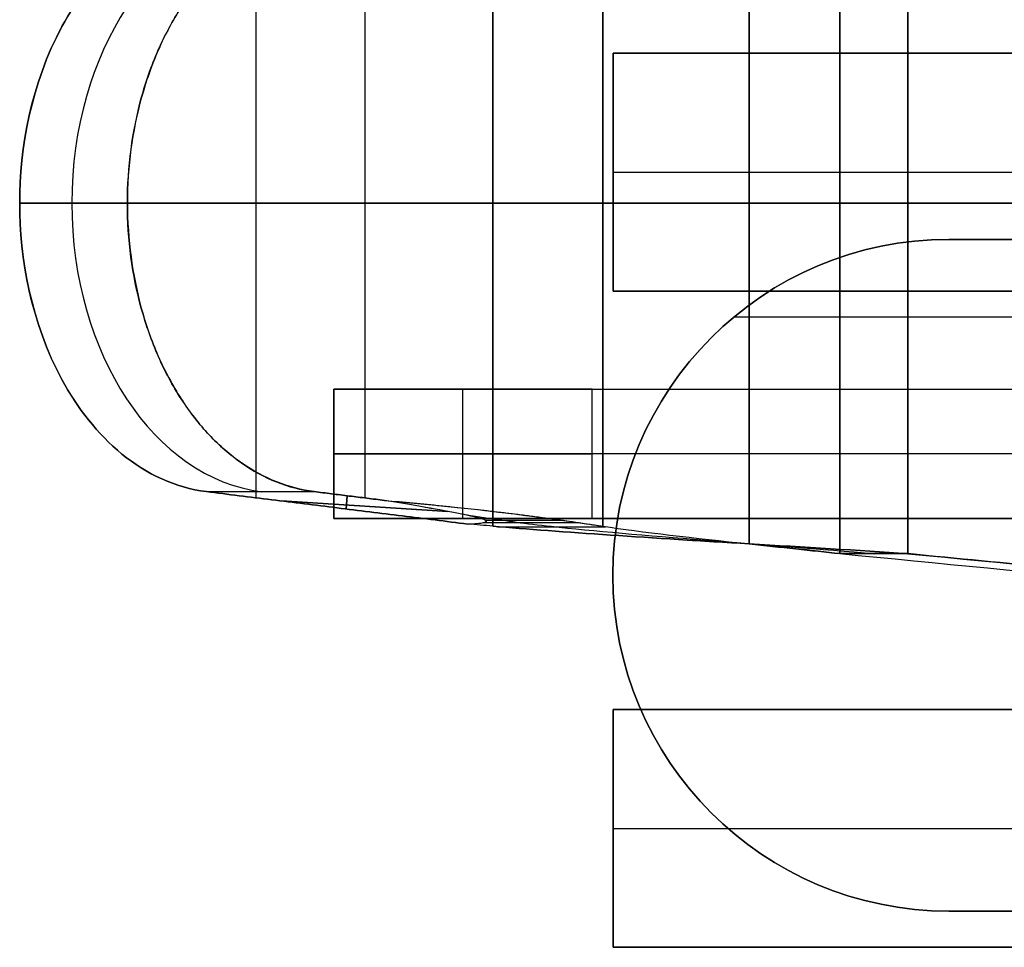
# Model space of a CAD drawing. Header units: millimetres. Extents: x -250 to 250, y -226 to 214.
# Tile 130 of 175: x 124.9 to 126.81, y -145.94 to -144.14. Entities that reach past the tile are written whole.
import ezdxf

# ---------------------------------------------------------------- set-up
doc = ezdxf.new("R2010")
doc.units = ezdxf.units.MM
doc.layers.add('Livello 01', color=7, linetype='Continuous')

msp = doc.modelspace()

# ---------------------------------------------------------------- linework, layer by layer
at = {"layer": 'Livello 01', "color": 254, "true_color": 0xcad1ee}
for p, q in [((126.3139, -144.4168, 104.3046), (126.3139, -143.8402, 104.3046)), ((126.3139, -143.8402, 88.9346), (126.3139, -145.1589, 88.9346)), ((126.3139, -145.1589, 104.0046), (126.3139, -143.8402, 104.0046)), ((126.3139, -145.1589, 88.6346), (126.3139, -143.8402, 88.6346)), ((125.3602, -145.0698, 89.3), (125.3602, -143.9293, 89.3)), ((125.3602, -145.0698, 103.6391), (125.3602, -143.9293, 103.6391)), ((125.5707, -145.07, 89.5138), (125.5707, -143.9291, 89.5138)), ((125.5707, -145.07, 103.4253), (125.5707, -143.9291, 103.4253)), ((126.051, -144.6696, 83.4361), (126.051, -144.2096, 83.4361)), ((126.051, -144.2096, 83.4361), (128.45, -144.2096, 83.4361)), ((126.051, -144.6696, 72.003), (126.051, -144.2096, 72.003)), ((126.051, -144.2096, 72.003), (128.45, -144.2096, 72.003)), ((126.3139, -145.1589, 104.3046), (126.3139, -144.4168, 104.3046)), ((126.051, -144.4396, 83.6111), (128.45, -144.4396, 83.6111)), ((126.051, -144.4396, 83.6111), (126.051, -144.4396, 83.2611)), ((126.051, -144.4396, 71.828), (128.45, -144.4396, 71.828)), ((126.051, -144.4396, 72.178), (126.051, -144.4396, 71.828)), ((126.051, -144.4396, 72.178), (128.45, -144.4396, 72.178)), ((126.051, -144.4396, 83.2611), (128.45, -144.4396, 83.2611)), ((124.9024, -144.4996, 89.7596), (125.818, -144.4996, 88.8405)), ((125.818, -144.4996, 104.0986), (124.9024, -144.4996, 103.1796)), ((124.9024, -144.4996, 89.7596), (125.1108, -144.4996, 89.9754)), ((125.1108, -144.4996, 102.9638), (124.9024, -144.4996, 103.1796)), ((125.1108, -144.4996, 89.9754), (126.0306, -144.4996, 89.0522)), ((126.0306, -144.4996, 103.8869), (125.1108, -144.4996, 102.9638)), ((126.4893, -144.4996, 88.9751), (129.0409, -144.4996, 90.2196)), ((129.0409, -144.4996, 102.7196), (126.4893, -144.4996, 103.9641)), ((126.6208, -144.4996, 88.7054), (128.9649, -144.4996, 89.8487)), ((129.1102, -144.4996, 103.0195), (126.6208, -144.4996, 104.2337)), ((126.7, -144.5696, 85.5696), (128.3, -144.5696, 85.5696)), ((126.7, -144.5696, 69.8696), (128.3, -144.5696, 69.8696)), ((126.051, -144.6696, 72.003), (128.45, -144.6696, 72.003)), ((126.051, -144.6696, 83.4361), (128.45, -144.6696, 83.4361)), ((126.2847, -144.7196, 85.4696), (128.45, -144.7196, 85.4696)), ((126.2847, -144.7196, 69.9696), (128.45, -144.7196, 69.9696)), ((125.51, -145.1096, 92.9696), (125.51, -144.8596, 92.9696)), ((125.51, -145.1096, 95.4696), (125.51, -144.8596, 95.4696)), ((125.51, -145.1096, 97.4696), (125.51, -144.8596, 97.4696)), ((125.51, -145.1096, 99.9696), (125.51, -144.8596, 99.9696)), ((125.51, -144.8596, 92.9696), (128.7, -144.8596, 92.9696)), ((125.51, -144.8596, 95.4696), (128.7, -144.8596, 95.4696)), ((125.51, -144.8596, 97.4696), (128.7, -144.8596, 97.4696)), ((125.51, -144.8596, 99.9696), (128.7, -144.8596, 99.9696)), ((125.76, -145.1096, 92.7821), (125.76, -144.8596, 92.7821)), ((125.76, -145.1096, 93.1571), (125.76, -144.8596, 93.1571)), ((125.76, -145.1096, 95.2821), (125.76, -144.8596, 95.2821)), ((125.76, -145.1096, 95.6571), (125.76, -144.8596, 95.6571)), ((125.76, -145.1096, 97.2821), (125.76, -144.8596, 97.2821)), ((125.76, -145.1096, 97.6571), (125.76, -144.8596, 97.6571)), ((125.76, -145.1096, 99.7821), (125.76, -144.8596, 99.7821)), ((125.76, -145.1096, 100.1571), (125.76, -144.8596, 100.1571)), ((126.01, -144.9846, 92.7196), (125.51, -144.9846, 92.8446)), ((125.51, -144.9846, 93.0946), (125.51, -144.9846, 92.8446)), ((125.51, -144.9846, 93.0946), (126.01, -144.9846, 93.2196)), ((126.01, -144.9846, 95.2196), (125.51, -144.9846, 95.3446)), ((125.51, -144.9846, 95.5946), (125.51, -144.9846, 95.3446)), ((125.51, -144.9846, 95.5946), (126.01, -144.9846, 95.7196)), ((126.01, -144.9846, 97.2196), (125.51, -144.9846, 97.3446)), ((125.51, -144.9846, 97.5946), (125.51, -144.9846, 97.3446)), ((125.51, -144.9846, 97.5946), (126.01, -144.9846, 97.7196)), ((126.01, -144.9846, 99.7196), (125.51, -144.9846, 99.8446)), ((125.51, -144.9846, 100.0946), (125.51, -144.9846, 99.8446)), ((125.51, -144.9846, 100.0946), (126.01, -144.9846, 100.2196)), ((128.6579, -144.9846, 92.7196), (126.01, -144.9846, 92.7196)), ((128.6579, -144.9846, 93.2196), (126.01, -144.9846, 93.2196)), ((128.6579, -144.9846, 95.2196), (126.01, -144.9846, 95.2196)), ((128.6579, -144.9846, 95.7196), (126.01, -144.9846, 95.7196)), ((128.6579, -144.9846, 97.2196), (126.01, -144.9846, 97.2196)), ((128.6579, -144.9846, 97.7196), (126.01, -144.9846, 97.7196)), ((128.6579, -144.9846, 99.7196), (126.01, -144.9846, 99.7196)), ((128.6579, -144.9846, 100.2196), (126.01, -144.9846, 100.2196)), ((125.7305, -145.0961, 89.2509), (125.4092, -145.0759, 89.2509)), ((125.4092, -145.0759, 103.6883), (125.7305, -145.0961, 103.6883)), ((125.5358, -145.0657, 103.3904), (125.5342, -145.0914, 103.8138)), ((125.5343, -145.0914, 89.1252), (125.536, -145.0657, 89.5486)), ((125.51, -145.1096, 92.9696), (128.7, -145.1096, 92.9696)), ((125.51, -145.1096, 95.4696), (128.7, -145.1096, 95.4696)), ((125.51, -145.1096, 97.4696), (128.7, -145.1096, 97.4696)), ((125.51, -145.1096, 99.9696), (128.7, -145.1096, 99.9696)), ((126.05, -145.2196, 85.6696), (126.05, -145.2196, 85.4696)), ((126.05, -145.2196, 69.9696), (126.05, -145.2196, 69.7696)), ((126.051, -145.9396, 80.8961), (126.051, -145.4796, 80.8961)), ((126.051, -145.4796, 80.8961), (128.45, -145.4796, 80.8961)), ((126.051, -145.9396, 74.543), (126.051, -145.4796, 74.543)), ((126.051, -145.4796, 74.543), (128.45, -145.4796, 74.543)), ((126.051, -145.7096, 81.0711), (128.45, -145.7096, 81.0711)), ((126.051, -145.7096, 81.0711), (126.051, -145.7096, 80.7211)), ((126.051, -145.7096, 74.368), (128.45, -145.7096, 74.368)), ((126.051, -145.7096, 74.718), (126.051, -145.7096, 74.368)), ((126.051, -145.7096, 74.718), (128.45, -145.7096, 74.718)), ((126.051, -145.7096, 80.7211), (128.45, -145.7096, 80.7211)), ((126.7, -145.8696, 85.5696), (128.5, -145.8696, 85.5696)), ((126.7, -145.8696, 69.8696), (128.5, -145.8696, 69.8696)), ((126.051, -145.9396, 74.543), (128.45, -145.9396, 74.543)), ((126.051, -145.9396, 80.8961), (128.45, -145.9396, 80.8961))]:
    msp.add_line(p, q, dxfattribs=at)
at = {"layer": 'Livello 01', "color": 254, "true_color": 0xcad1ee, "extrusion": (0.694658, 0, 0.71934)}
msp.add_arc((-144.4996, -28.0554, 151.4772), 0.5604, 4.9988, 175.0012, dxfattribs=at)
at = {"layer": 'Livello 01', "color": 254, "true_color": 0xcad1ee, "extrusion": (-0.694658, 0, 0.71934)}
msp.add_arc((144.4996, 162.0822, -12.6884), 0.5604, 184.9988, 355.0012, dxfattribs=at)
at = {"layer": 'Livello 01', "color": 254, "true_color": 0xcad1ee, "extrusion": (0, 1, 0)}
for centre, radius, start, end in [((-126.3139, 103.6046, -144.4996), 0.7, 44.8938, 90), ((-126.3139, 89.3346, -144.4996), 0.7, 243.9973, 315.1062), ((-126.3139, 103.6046, -144.4996), 0.4, 44.8962, 90), ((-126.3139, 103.6046, -144.4996), 0.4, 90, 116.0036), ((-126.3139, 103.6046, -144.4996), 0.7, 90, 116.0014)]:
    msp.add_arc(centre, radius, start, end, dxfattribs=at)
at = {"layer": 'Livello 01', "color": 254, "true_color": 0xcad1ee, "extrusion": (0, -1, 0)}
for start, end in [(224.8962, 270), (270, 296.0036)]:
    msp.add_arc((126.3139, 89.3346, 144.4996), 0.4, start, end, dxfattribs=at)
at = {"layer": 'Livello 01', "color": 254, "true_color": 0xcad1ee}
for centre in [(126.7, -145.2196, 85.6696), (126.7, -145.2196, 85.4696)]:
    msp.add_arc(centre, 0.65, 90, 270, dxfattribs=at)
at = {"layer": 'Livello 01', "color": 254, "true_color": 0xcad1ee, "extrusion": (0, 0, -1)}
for centre in [(-126.7, -145.2196, -69.7696), (-126.7, -145.2196, -69.9696), (-126.7, -145.2196, -85.5696), (-126.7, -145.2196, -69.8696)]:
    msp.add_arc(centre, 0.65, 270, 90, dxfattribs=at)
at = {"layer": 'Livello 01', "color": 254, "true_color": 0xcad1ee}
for points, degree in [([(126.4893, -143.8213, 88.9751), (126.4893, -145.1778, 88.975)], 1), ([(126.4893, -145.1778, 103.9641), (126.4893, -143.8213, 103.9641)], 1), ([(126.6208, -143.8212, 88.7054), (126.6208, -145.1779, 88.7054)], 1), ([(126.6208, -145.1778, 104.2337), (126.6208, -143.8213, 104.2337)], 1), ([(126.3139, -145.1589, 104.3046), (126.3139, -143.8402, 104.3046)], 1), ([(126.3139, -145.1589, 88.9346), (126.3139, -143.8402, 88.9346)], 1), ([(126.3139, -143.8402, 104.0046), (126.3139, -145.1589, 104.0046)], 1), ([(125.818, -143.8744, 104.0986), (125.818, -145.1247, 104.0986)], 1), ([(125.818, -145.1247, 88.8405), (125.818, -143.8744, 88.8405)], 1), ([(126.0306, -145.1247, 89.0522), (126.0306, -143.8744, 89.0522)], 1), ([(126.0306, -143.8744, 103.8869), (126.0306, -145.1247, 103.8869)], 1), ([(128.45, -144.2096, 83.6111), (126.051, -144.2096, 83.6111)], 1), ([(126.051, -144.2096, 83.6111), (126.051, -144.6696, 83.6111)], 1), ([(126.051, -144.2096, 83.6111), (126.051, -144.2096, 83.2611)], 1), ([(126.051, -144.2096, 83.2611), (126.051, -144.6696, 83.2611)], 1), ([(128.45, -144.2096, 83.2611), (126.051, -144.2096, 83.2611)], 1), ([(126.051, -144.2096, 71.828), (128.45, -144.2096, 71.828)], 1), ([(126.051, -144.6696, 71.828), (126.051, -144.2096, 71.828)], 1), ([(126.051, -144.6696, 72.178), (126.051, -144.2096, 72.178)], 1), ([(126.051, -144.2096, 72.178), (126.051, -144.2096, 71.828)], 1), ([(128.45, -144.2096, 72.178), (126.051, -144.2096, 72.178)], 1), ([(128.3, -144.5696, 85.6696), (126.7, -144.5696, 85.6696)], 1), ([(126.7, -144.5696, 69.7696), (128.3, -144.5696, 69.7696)], 1), ([(126.7, -144.5696, 85.6696), (126.7, -144.5696, 85.4696)], 1), ([(126.7, -144.5696, 85.4696), (128.3, -144.5696, 85.4696)], 1), ([(126.7, -144.5696, 69.7696), (126.7, -144.5696, 69.9696)], 1), ([(126.7, -144.5696, 69.9696), (128.3, -144.5696, 69.9696)], 1), ([(126.051, -144.6696, 83.6111), (128.45, -144.6696, 83.6111)], 1), ([(126.051, -144.6696, 71.828), (128.45, -144.6696, 71.828)], 1), ([(128.45, -144.6696, 72.178), (126.051, -144.6696, 72.178)], 1), ([(126.051, -144.6696, 72.178), (126.051, -144.6696, 71.828)], 1), ([(126.051, -144.6696, 83.2611), (128.45, -144.6696, 83.2611)], 1), ([(126.051, -144.6696, 83.6111), (126.051, -144.6696, 83.2611)], 1), ([(125.51, -145.1096, 92.8446), (125.51, -144.8596, 92.8446)], 1), ([(125.51, -144.8596, 92.8446), (126.01, -144.8596, 92.7196)], 1), ([(125.51, -144.8596, 93.0946), (125.51, -145.1096, 93.0946)], 1), ([(125.51, -144.8596, 92.8446), (125.51, -144.8596, 93.0946)], 1), ([(126.01, -144.8596, 93.2196), (125.51, -144.8596, 93.0946)], 1), ([(125.51, -145.1096, 95.3446), (125.51, -144.8596, 95.3446)], 1), ([(125.51, -144.8596, 95.3446), (126.01, -144.8596, 95.2196)], 1), ([(125.51, -144.8596, 95.5946), (125.51, -145.1096, 95.5946)], 1), ([(125.51, -144.8596, 95.3446), (125.51, -144.8596, 95.5946)], 1), ([(126.01, -144.8596, 95.7196), (125.51, -144.8596, 95.5946)], 1), ([(125.51, -145.1096, 97.3446), (125.51, -144.8596, 97.3446)], 1), ([(125.51, -144.8596, 97.3446), (126.01, -144.8596, 97.2196)], 1), ([(125.51, -144.8596, 97.5946), (125.51, -145.1096, 97.5946)], 1), ([(125.51, -144.8596, 97.3446), (125.51, -144.8596, 97.5946)], 1), ([(126.01, -144.8596, 97.7196), (125.51, -144.8596, 97.5946)], 1), ([(125.51, -145.1096, 99.8446), (125.51, -144.8596, 99.8446)], 1), ([(125.51, -144.8596, 99.8446), (126.01, -144.8596, 99.7196)], 1), ([(125.51, -144.8596, 100.0946), (125.51, -145.1096, 100.0946)], 1), ([(125.51, -144.8596, 99.8446), (125.51, -144.8596, 100.0946)], 1), ([(126.01, -144.8596, 100.2196), (125.51, -144.8596, 100.0946)], 1), ([(126.01, -145.1096, 92.7196), (126.01, -144.8596, 92.7196)], 1), ([(126.01, -144.8596, 92.7196), (128.6579, -144.8596, 92.7196)], 1), ([(126.01, -145.1096, 93.2196), (126.01, -144.8596, 93.2196)], 1), ([(126.01, -144.8596, 93.2196), (128.6579, -144.8596, 93.2196)], 1), ([(126.01, -145.1096, 95.2196), (126.01, -144.8596, 95.2196)], 1), ([(126.01, -144.8596, 95.2196), (128.6579, -144.8596, 95.2196)], 1), ([(126.01, -145.1096, 95.7196), (126.01, -144.8596, 95.7196)], 1), ([(126.01, -144.8596, 95.7196), (128.6579, -144.8596, 95.7196)], 1), ([(126.01, -145.1096, 97.2196), (126.01, -144.8596, 97.2196)], 1), ([(126.01, -144.8596, 97.2196), (128.6579, -144.8596, 97.2196)], 1), ([(126.01, -145.1096, 97.7196), (126.01, -144.8596, 97.7196)], 1), ([(126.01, -144.8596, 97.7196), (128.6579, -144.8596, 97.7196)], 1), ([(126.01, -145.1096, 99.7196), (126.01, -144.8596, 99.7196)], 1), ([(126.01, -144.8596, 99.7196), (128.6579, -144.8596, 99.7196)], 1), ([(126.01, -145.1096, 100.2196), (126.01, -144.8596, 100.2196)], 1), ([(126.01, -144.8596, 100.2196), (128.6579, -144.8596, 100.2196)], 1), ([(125.2635, -145.0578, 89.3971), (125.7693, -145.1205, 88.8894)], 1), ([(125.2635, -145.0578, 89.3971), (125.4719, -145.0578, 89.6129)], 1), ([(125.7693, -145.1205, 104.0497), (125.2635, -145.0578, 103.542)], 1), ([(125.2635, -145.0578, 103.542), (125.4719, -145.0578, 103.3262)], 1), ([(125.4719, -145.0578, 89.6129), (125.6083, -145.0747, 89.476)], 1), ([(125.6083, -145.0747, 103.4631), (125.4719, -145.0578, 103.3262)], 1), ([(125.6083, -145.0747, 89.476), (125.762, -145.0881, 89.3218), (125.9027, -145.1048, 89.1805), (126.0306, -145.1247, 89.0522)], 3), ([(125.51, -145.1096, 93.0946), (125.51, -145.1096, 92.8446)], 1), ([(125.51, -145.1096, 95.5946), (125.51, -145.1096, 95.3446)], 1), ([(125.51, -145.1096, 97.5946), (125.51, -145.1096, 97.3446)], 1), ([(125.51, -145.1096, 100.0946), (125.51, -145.1096, 99.8446)], 1), ([(125.51, -145.1096, 92.8446), (126.01, -145.1096, 92.7196)], 1), ([(126.01, -145.1096, 93.2196), (125.51, -145.1096, 93.0946)], 1), ([(125.51, -145.1096, 95.3446), (126.01, -145.1096, 95.2196)], 1), ([(126.01, -145.1096, 95.7196), (125.51, -145.1096, 95.5946)], 1), ([(125.51, -145.1096, 97.3446), (126.01, -145.1096, 97.2196)], 1), ([(126.01, -145.1096, 97.7196), (125.51, -145.1096, 97.5946)], 1), ([(125.51, -145.1096, 99.8446), (126.01, -145.1096, 99.7196)], 1), ([(126.01, -145.1096, 100.2196), (125.51, -145.1096, 100.0946)], 1), ([(125.804, -145.1133, 89.0428), (125.9543, -145.1133, 89.1288)], 1), ([(125.804, -145.1133, 103.8963), (125.9543, -145.1133, 103.8103)], 1), ([(128.6579, -145.1096, 93.2196), (126.01, -145.1096, 93.2196)], 1), ([(126.01, -145.1096, 92.7196), (128.6579, -145.1096, 92.7196)], 1), ([(128.6579, -145.1096, 95.7196), (126.01, -145.1096, 95.7196)], 1), ([(126.01, -145.1096, 95.2196), (128.6579, -145.1096, 95.2196)], 1), ([(128.6579, -145.1096, 97.7196), (126.01, -145.1096, 97.7196)], 1), ([(126.01, -145.1096, 97.2196), (128.6579, -145.1096, 97.2196)], 1), ([(128.6579, -145.1096, 100.2196), (126.01, -145.1096, 100.2196)], 1), ([(126.01, -145.1096, 99.7196), (128.6579, -145.1096, 99.7196)], 1), ([(125.818, -145.1247, 88.8405), (125.8018, -145.1233, 88.8568), (125.7855, -145.1219, 88.8731), (125.7693, -145.1205, 88.8894)], 3), ([(125.818, -145.1247, 104.0986), (125.8008, -145.1233, 104.0835), (125.7864, -145.1219, 104.0648), (125.7693, -145.1205, 104.0497)], 3), ([(125.8001, -145.1175, 103.9684), (125.9827, -145.1175, 103.839)], 1), ([(125.8007, -145.1175, 88.9712), (125.9828, -145.1175, 89.1001)], 1), ([(126.3139, -145.1589, 88.6346), (126.1302, -145.1475, 88.6346), (125.9477, -145.1361, 88.7104), (125.818, -145.1247, 88.8405)], 3), ([(125.818, -145.1247, 104.0986), (125.9477, -145.1361, 104.2287), (126.1302, -145.1475, 104.3046), (126.3139, -145.1589, 104.3046)], 3), ([(125.8276, -145.1256, 88.831), (126.036, -145.1256, 89.0468)], 1), ([(125.8276, -145.1256, 104.1081), (126.036, -145.1256, 103.8923)], 1), ([(126.0306, -145.1247, 89.0522), (126.1046, -145.1361, 88.9779), (126.2089, -145.1475, 88.9346), (126.3139, -145.1589, 88.9346)], 3), ([(126.0306, -145.1247, 103.8869), (126.1046, -145.1361, 103.9613), (126.2089, -145.1475, 104.0047), (126.3139, -145.1589, 104.0046)], 3), ([(126.2044, -145.1521, 88.6434), (126.2514, -145.1521, 88.9396)], 1), ([(126.2044, -145.1521, 104.2957), (126.2513, -145.1521, 103.9996)], 1), ([(126.4893, -145.1778, 88.975), (126.4349, -145.1715, 88.9485), (126.3744, -145.1652, 88.9346), (126.3139, -145.1589, 88.9346)], 3), ([(126.3139, -145.1589, 104.0046), (126.3744, -145.1654, 104.0044), (126.4349, -145.172, 103.9906), (126.4893, -145.1778, 103.9641)], 3), ([(126.6208, -145.1779, 88.7054), (126.5256, -145.1715, 88.659), (126.4198, -145.1652, 88.6346), (126.3139, -145.1589, 88.6346)], 3), ([(126.3139, -145.1589, 104.3046), (126.4198, -145.1652, 104.3046), (126.5256, -145.1715, 104.2801), (126.6208, -145.1778, 104.2337)], 3), ([(126.6208, -145.1778, 104.2337), (126.577, -145.1772, 104.1438), (126.5332, -145.1772, 104.0539), (126.4893, -145.1778, 103.9641)], 3), ([(126.4893, -145.1778, 88.975), (127.2514, -145.2514, 89.3467), (128.0134, -145.3256, 89.7184), (128.7754, -145.3997, 90.0901)], 3), ([(126.6208, -145.1779, 88.7054), (126.5769, -145.1785, 88.7953), (126.533, -145.1785, 88.8851), (126.4893, -145.1778, 88.975)], 3), ([(126.4893, -145.1778, 103.9641), (127.2514, -145.2514, 103.5924), (128.0134, -145.3256, 103.2207), (128.7754, -145.3997, 102.8491)], 3), ([(128.9069, -145.3997, 103.1187), (126.6208, -145.1778, 104.2337)], 1), ([(126.6208, -145.1779, 88.7054), (127.3829, -145.2514, 89.0771), (128.1449, -145.3256, 89.4488), (128.9069, -145.3997, 89.8204)], 3), ([(128.45, -145.4796, 81.0711), (126.051, -145.4796, 81.0711)], 1), ([(126.051, -145.4796, 81.0711), (126.051, -145.9396, 81.0711)], 1), ([(126.051, -145.4796, 81.0711), (126.051, -145.4796, 80.7211)], 1), ([(126.051, -145.4796, 80.7211), (126.051, -145.9396, 80.7211)], 1), ([(128.45, -145.4796, 80.7211), (126.051, -145.4796, 80.7211)], 1), ([(126.051, -145.4796, 74.368), (128.45, -145.4796, 74.368)], 1), ([(126.051, -145.9396, 74.368), (126.051, -145.4796, 74.368)], 1), ([(126.051, -145.9396, 74.718), (126.051, -145.4796, 74.718)], 1), ([(126.051, -145.4796, 74.718), (126.051, -145.4796, 74.368)], 1), ([(128.45, -145.4796, 74.718), (126.051, -145.4796, 74.718)], 1), ([(126.7, -145.8696, 85.6696), (128.5, -145.8696, 85.6696)], 1), ([(128.5, -145.8696, 69.7696), (126.7, -145.8696, 69.7696)], 1), ([(128.45, -145.8696, 85.4696), (126.7, -145.8696, 85.4696)], 1), ([(126.7, -145.8696, 85.4696), (126.7, -145.8696, 85.6696)], 1), ([(126.7, -145.8696, 69.7696), (126.7, -145.8696, 69.9696)], 1), ([(128.45, -145.8696, 69.9696), (126.7, -145.8696, 69.9696)], 1), ([(126.051, -145.9396, 81.0711), (128.45, -145.9396, 81.0711)], 1), ([(126.051, -145.9396, 74.368), (128.45, -145.9396, 74.368)], 1), ([(128.45, -145.9396, 74.718), (126.051, -145.9396, 74.718)], 1), ([(126.051, -145.9396, 74.718), (126.051, -145.9396, 74.368)], 1), ([(126.051, -145.9396, 80.7211), (128.45, -145.9396, 80.7211)], 1), ([(126.051, -145.9396, 81.0711), (126.051, -145.9396, 80.7211)], 1)]:
    msp.add_open_spline(points, degree=degree, dxfattribs=at)
for points, knots in [([(125.2635, -143.9413, 89.3971), (125.2034, -143.9488, 89.4574), (125.1476, -143.9754, 89.5133), (125.0529, -144.0527, 89.6081), (125.014, -144.1031, 89.6472), (124.9246, -144.2679, 89.737), (124.9024, -144.3933, 89.7596), (124.9024, -144.4996, 89.7596)], [0, 0, 0, 0, 0.2104199, 0.2104199, 0.4208397, 0.4208397, 0.8416794, 0.8416794, 0.8416794, 0.8416794]), ([(124.9024, -144.4996, 103.1796), (124.9024, -144.3933, 103.1796), (124.9245, -144.2679, 103.2021), (125.0139, -144.1031, 103.2919), (125.0529, -144.0527, 103.331), (125.1476, -143.9755, 103.4258), (125.2034, -143.9488, 103.4817), (125.2635, -143.9413, 103.542)], [0, 0, 0, 0, 0.4208394, 0.4208394, 0.6312592, 0.6312592, 0.8416789, 0.8416789, 0.8416789, 0.8416789]), ([(125.4719, -143.9413, 89.6129), (125.4228, -143.9477, 89.6622), (125.375, -143.9669, 89.7101), (125.3097, -144.012, 89.7757), (125.2891, -144.0298, 89.7964), (125.2502, -144.0712, 89.8354), (125.2311, -144.0958, 89.8546), (125.1983, -144.1461, 89.8875), (125.1837, -144.1733, 89.9022), (125.158, -144.2319, 89.928), (125.1465, -144.2646, 89.9395), (125.1199, -144.3604, 89.9662), (125.1109, -144.4281, 89.9752), (125.1108, -144.4996, 89.9754)], [0, 0, 0, 0, 0.2085781, 0.2085781, 0.3128672, 0.3128672, 0.4171563, 0.4171563, 0.5214454, 0.5214454, 0.6257344, 0.6257344, 0.8343126, 0.8343126, 0.8343126, 0.8343126]), ([(125.1108, -144.4996, 102.9638), (125.1109, -144.4297, 102.9639), (125.1203, -144.3606, 102.9733), (125.1463, -144.2645, 102.9995), (125.1571, -144.2339, 103.0103), (125.1828, -144.1754, 103.036), (125.1984, -144.1463, 103.0518), (125.231, -144.0956, 103.0844), (125.2488, -144.0726, 103.1023), (125.2878, -144.0313, 103.1414), (125.3098, -144.0122, 103.1635), (125.3748, -143.9663, 103.2288), (125.4216, -143.9478, 103.2758), (125.4719, -143.9413, 103.3262)], [0, 0, 0, 0, 0.2085776, 0.2085776, 0.3128664, 0.3128664, 0.4171552, 0.4171552, 0.521444, 0.521444, 0.6257328, 0.6257328, 0.8343104, 0.8343104, 0.8343104, 0.8343104]), ([(124.9024, -144.4996, 89.7596), (124.9024, -144.6059, 89.7596), (124.9246, -144.7313, 89.737), (125.014, -144.896, 89.6472), (125.0529, -144.9464, 89.6081), (125.1476, -145.0237, 89.5133), (125.2034, -145.0504, 89.4574), (125.2635, -145.0578, 89.3971)], [0, 0, 0, 0, 0.4208397, 0.4208397, 0.6312596, 0.6312596, 0.8416794, 0.8416794, 0.8416794, 0.8416794]), ([(125.2635, -145.0578, 103.542), (125.2034, -145.0504, 103.4817), (125.1476, -145.0237, 103.4258), (125.0529, -144.9464, 103.331), (125.0139, -144.896, 103.2919), (124.9245, -144.7312, 103.2021), (124.9024, -144.6058, 103.1796), (124.9024, -144.4996, 103.1796)], [0, 0, 0, 0, 0.2104197, 0.2104197, 0.4208394, 0.4208394, 0.8416789, 0.8416789, 0.8416789, 0.8416789]), ([(125.1108, -144.4996, 89.9754), (125.1109, -144.5694, 89.9752), (125.1203, -144.6385, 89.9658), (125.1463, -144.7346, 89.9397), (125.1571, -144.7652, 89.9289), (125.1828, -144.8238, 89.9031), (125.1984, -144.8528, 89.8874), (125.231, -144.9035, 89.8547), (125.2488, -144.9265, 89.8368), (125.2878, -144.9679, 89.7977), (125.3098, -144.9869, 89.7756), (125.3749, -145.0328, 89.7103), (125.4217, -145.0513, 89.6633), (125.4719, -145.0578, 89.6129)], [0, 0, 0, 0, 0.2085781, 0.2085781, 0.3128671, 0.3128671, 0.4171562, 0.4171562, 0.5214452, 0.5214452, 0.6257343, 0.6257343, 0.8343124, 0.8343124, 0.8343124, 0.8343124]), ([(125.4719, -145.0578, 103.3262), (125.4228, -145.0515, 103.2769), (125.375, -145.0323, 103.229), (125.3097, -144.9872, 103.1634), (125.2891, -144.9693, 103.1428), (125.2502, -144.928, 103.1037), (125.2311, -144.9033, 103.0846), (125.1983, -144.853, 103.0516), (125.1837, -144.8258, 103.0369), (125.158, -144.7673, 103.0112), (125.1465, -144.7345, 102.9997), (125.1199, -144.6387, 102.9729), (125.1109, -144.571, 102.9639), (125.1108, -144.4996, 102.9638)], [0, 0, 0, 0, 0.2085776, 0.2085776, 0.3128664, 0.3128664, 0.4171552, 0.4171552, 0.521444, 0.521444, 0.6257328, 0.6257328, 0.8343104, 0.8343104, 0.8343104, 0.8343104]), ([(125.7693, -145.1205, 104.0497), (125.7838, -145.1198, 104.024), (125.7934, -145.1189, 103.9984), (125.802, -145.1171, 103.9602), (125.8038, -145.1165, 103.9474), (125.8051, -145.1154, 103.9283), (125.8052, -145.115, 103.9219), (125.805, -145.1142, 103.9092), (125.8045, -145.1137, 103.9015), (125.8019, -145.112, 103.8762), (125.7969, -145.1103, 103.8534), (125.7852, -145.1073, 103.8155), (125.7805, -145.1062, 103.8022), (125.7726, -145.1044, 103.7814), (125.7683, -145.1035, 103.7707), (125.7637, -145.1025, 103.7597), (125.7605, -145.1019, 103.7522), (125.7581, -145.1014, 103.7468), (125.7275, -145.0953, 103.6781), (125.678, -145.0864, 103.5844), (125.6083, -145.0747, 103.4631)], [0, 0, 0, 0, 0.0800022, 0.0800022, 0.1200033, 0.1200033, 0.1400039, 0.1400039, 0.1600044, 0.1600044, 0.2400067, 0.2400067, 0.2800078, 0.2800078, 0.3000083, 0.3100086, 0.3100086, 0.3200089, 0.3200089, 0.6400178, 0.6400178, 0.6400178, 0.6400178]), ([(125.6083, -145.0747, 103.4631), (125.646, -145.078, 103.5009), (125.6824, -145.0814, 103.5375), (125.7352, -145.0868, 103.5905), (125.7612, -145.0895, 103.6166), (125.7865, -145.0923, 103.6419), (125.8032, -145.0942, 103.6587), (125.8106, -145.095, 103.6661), (125.8378, -145.0982, 103.6934), (125.8645, -145.1014, 103.7202), (125.8904, -145.1047, 103.7462), (125.9075, -145.1069, 103.7634), (125.9198, -145.1086, 103.7757), (125.9486, -145.1125, 103.8046), (125.9603, -145.1142, 103.8162), (125.9964, -145.1195, 103.8529), (126.0137, -145.1222, 103.87), (126.0306, -145.1247, 103.8869)], [0, 0, 0, 0, 0.1500985, 0.1500985, 0.2251478, 0.2626724, 0.2626724, 0.300197, 0.300197, 0.3752463, 0.4127709, 0.4127709, 0.4502955, 0.4502955, 0.5253448, 0.5253448, 0.600394, 0.600394, 0.600394, 0.600394]), ([(125.7693, -145.1205, 88.8894), (125.7837, -145.1198, 88.915), (125.7988, -145.1185, 88.9533), (125.8052, -145.1161, 88.998), (125.8055, -145.115, 89.0171), (125.8051, -145.1142, 89.0299), (125.8046, -145.1137, 89.0375), (125.8017, -145.1119, 89.0635), (125.7941, -145.1094, 89.098), (125.778, -145.1055, 89.1443), (125.7682, -145.1034, 89.1688), (125.7636, -145.1025, 89.1797), (125.7604, -145.1018, 89.187), (125.7581, -145.1014, 89.1923), (125.7269, -145.0952, 89.2621), (125.6773, -145.0863, 89.356), (125.6083, -145.0747, 89.476)], [0, 0, 0, 0, 0.080064, 0.1200959, 0.1401119, 0.1401119, 0.1601279, 0.1601279, 0.2401919, 0.2802238, 0.3002398, 0.3102478, 0.3102478, 0.3202558, 0.3202558, 0.6405116, 0.6405116, 0.6405116, 0.6405116]), ([(126.5558, -145.1785, 104.1005), (126.4548, -145.1697, 104.1498), (126.222, -145.1521, 104.1845), (125.9793, -145.1317, 104.0635), (125.872, -145.1188, 103.938), (125.8218, -145.1113, 103.8564), (125.7896, -145.1066, 103.8042), (125.7668, -145.1032, 103.7671)], [0.0000118, 0.0000118, 0.0000118, 0.0000118, 0.2550154, 0.5100381, 0.5878787, 0.6278493, 0.7259903, 0.7259903, 0.7259903, 0.7259903]), ([(126.5558, -145.1785, 88.8386), (126.4548, -145.1697, 88.7893), (126.222, -145.1521, 88.7546), (125.9793, -145.1317, 88.8756), (125.872, -145.1188, 89.0011), (125.8218, -145.1113, 89.0827), (125.7897, -145.1066, 89.1348), (125.7669, -145.1032, 89.1718)], [0.0000249, 0.0000249, 0.0000249, 0.0000249, 0.2550156, 0.5100382, 0.5878788, 0.6278494, 0.7258655, 0.7258655, 0.7258655, 0.7258655])]:
    msp.add_open_spline(points, degree=3, knots=knots, dxfattribs=at)

doc.saveas('drawing.dxf')
